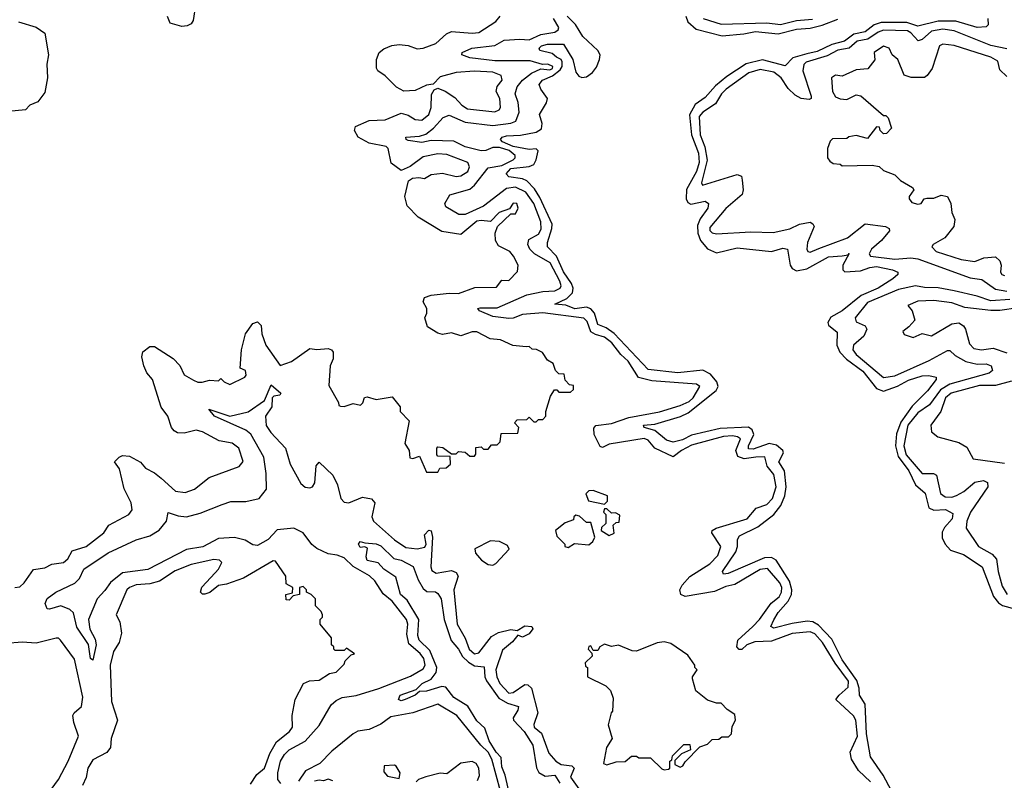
# Model space of a CAD drawing. Extents: x 2494106 to 2685573, y 758056 to 915185.
# Tile 196 of 256: x 2661055 to 2665364, y 806332 to 809659. Entities that reach past the tile are written whole.
import ezdxf

# ---------------------------------------------------------------- set-up
doc = ezdxf.new("R2010")
doc.units = 0

msp = doc.modelspace()

# ---------------------------------------------------------------- linework, layer by layer
at = {"layer": '0CON05XD'}
for points in [[(2661825, 809722.5), (2661814.3, 809655.7), (2661805, 809641.2), (2661787.9, 809632.1), (2661765, 809630), (2661714.1, 809644.1), (2661702.3, 809672.3)], [(2662114.3, 808284.3), (2662132.9, 808235), (2662195, 808146.2), (2662245, 808163.8), (2662325, 808221.2), (2662355, 808216.2), (2662405, 808220), (2662420, 808215), (2662427.5, 808205), (2662427.5, 808175), (2662413.3, 808145), (2662408.3, 808058.3), (2662450, 807985), (2662451.7, 807971.7), (2662458.3, 807968.3), (2662475, 807967.5), (2662515, 807980), (2662547, 807973), (2662557, 807983), (2662563.6, 808006.4), (2662575, 808010), (2662615, 807997.5), (2662685, 808010), (2662720, 807965), (2662720, 807945), (2662760, 807905), (2662740, 807805), (2662760, 807775), (2662763, 807743), (2662775, 807740), (2662805, 807750), (2662835, 807680), (2662885, 807680), (2662893, 807697), (2662921.7, 807698.3), (2662940, 807715), (2662938.3, 807748.3), (2662885, 807750), (2662880, 807755), (2662880, 807785), (2662885, 807790), (2662907, 807787), (2662945, 807760), (2662965, 807760), (2662975, 807770), (2663005, 807767.5), (2663025, 807750), (2663045, 807750), (2663051.7, 807758.3), (2663051.7, 807788.3), (2663075, 807790), (2663085, 807780), (2663105, 807780), (2663120, 807800), (2663145, 807800), (2663157, 807813), (2663161.7, 807848.3), (2663235, 807850), (2663240, 807875), (2663220, 807895), (2663231.7, 807908.3), (2663275, 807910), (2663285, 807920), (2663305, 807900), (2663315, 807900), (2663325, 807910), (2663345, 807910), (2663357.5, 807925), (2663357.5, 807945), (2663378.3, 808011.7), (2663395, 808040), (2663405, 808040), (2663415, 808030), (2663465, 808030), (2663478.3, 808041.7), (2663478.3, 808058.3), (2663461.7, 808061.7), (2663441.7, 808081.7), (2663438.3, 808108.3), (2663415, 808110), (2663400, 808125), (2663390, 808155), (2663365, 808170), (2663343, 808203), (2663317, 808217), (2663298.3, 808218.3), (2663285, 808230), (2663271.7, 808228.3), (2663213.6, 808233.6), (2663159.3, 808259.3), (2663113.6, 808263.6), (2663055, 808293.3), (2663035, 808293.8), (2662985, 808276.7), (2662945, 808288.8), (2662905, 808282.5), (2662885, 808287.5), (2662840, 808315), (2662827.5, 808355), (2662836.7, 808375), (2662836.7, 808395), (2662820, 808425), (2662826.7, 808443.3), (2662855, 808453.8), (2662935, 808463.3), (2662975, 808461.2), (2663047, 808487), (2663141.7, 808488.3), (2663165, 808520), (2663195, 808517.5), (2663233, 808557), (2663236.7, 808585), (2663216, 808625), (2663200, 808645), (2663150, 808670), (2663136.7, 808693.3), (2663136.2, 808725), (2663146.1, 808753.9), (2663205, 808810), (2663225, 808810), (2663236.2, 808835), (2663230, 808855), (2663215, 808856.7), (2663198.3, 808831.7), (2663153.3, 808815), (2663115, 808776.7), (2663075, 808781.2), (2663055, 808777.3), (2662985, 808718.8), (2662902.7, 808732.7), (2662798.8, 808795), (2662751.2, 808845), (2662740, 808885), (2662756.4, 808953.6), (2662773.6, 808966.4), (2662801.7, 808968.3), (2662826.1, 808963.9), (2662855, 808981.2), (2662905, 808987.5), (2662965, 808973.3), (2662985, 808975.8), (2663015.7, 808995), (2663024.2, 809015), (2663016.2, 809035), (2662925, 809070), (2662885, 809072.9), (2662820.9, 809059.1), (2662763.6, 809016.4), (2662725, 809000), (2662681.2, 809031.2), (2662667.5, 809095), (2662658.8, 809105), (2662585, 809119.2), (2662536.7, 809145), (2662520, 809175), (2662525, 809192.5), (2662585, 809218), (2662655, 809220.8), (2662725, 809250), (2662755, 809242), (2662785, 809221.9), (2662815, 809219.5), (2662845.4, 809245), (2662856.2, 809275), (2662857.7, 809332.3), (2662868.3, 809351.7), (2662885, 809360), (2662917, 809347), (2662958.9, 809318.9), (2662989.4, 809285), (2663015, 809268.5), (2663135, 809255.8), (2663153.8, 809265), (2663159.2, 809275), (2663155.6, 809315), (2663140, 809345), (2663143.9, 809366.1), (2663165.8, 809394.2), (2663162.5, 809415), (2663125, 809430), (2663045, 809434.4), (2662965, 809427.8), (2662895, 809409.2), (2662865, 809377.5), (2662835, 809373.3), (2662785, 809350), (2662736.4, 809346.4), (2662704, 809364), (2662655, 809413.3), (2662622.5, 809435), (2662617, 809447), (2662616.7, 809485), (2662627.5, 809515), (2662648.3, 809531.7), (2662683.6, 809546.4), (2662715, 809550), (2662755, 809546.2), (2662795, 809532), (2662820, 809535), (2662876.2, 809555), (2662923.2, 809596.8), (2662945, 809607.1), (2663035, 809599.4), (2663065, 809603.1), (2663138.3, 809651.7), (2663157.5, 809675)], [(2663337.7, 808742.3), (2663335.5, 808775.5), (2663305, 808855.3), (2663269.7, 808905), (2663225, 808926.3), (2663185, 808920), (2663085, 808843.6), (2663005, 808806.4), (2662977.1, 808807.1), (2662920.4, 808840.4), (2662915.6, 808855), (2662936.8, 808893.2), (2663025, 808917.9), (2663045.2, 808934.8), (2663105, 809011.2), (2663165, 809021.4), (2663214.3, 809045.7), (2663223.3, 809055), (2663223.8, 809065), (2663197.1, 809087.1), (2663155, 809100.6), (2663125, 809100), (2663095, 809086.3), (2663075, 809085.2), (2663005, 809102.8), (2662955, 809127.8), (2662855, 809130.4), (2662815, 809121.6), (2662755, 809130.6), (2662746.2, 809135), (2662745, 809145.8), (2662805, 809150), (2662831.9, 809158.1), (2662865.7, 809184.3), (2662908.9, 809231.1), (2662935, 809241.5), (2663005, 809211.2), (2663125, 809195.7), (2663205, 809206.5), (2663226.9, 809215), (2663241.3, 809255), (2663237.1, 809297.1), (2663223.8, 809335), (2663231.6, 809365), (2663255, 809394.6), (2663295, 809425.3), (2663335, 809444), (2663375, 809440.4), (2663386.4, 809445), (2663388.7, 809455), (2663366, 809465), (2663343.6, 809463.6), (2663288.4, 809478.4), (2663135, 809479.2), (2663025, 809492.2), (2662990, 809505), (2662991.2, 809515), (2663033.3, 809535), (2663135, 809546.3), (2663175, 809568.9), (2663244.3, 809574.3), (2663285, 809570.6), (2663335, 809594.3), (2663397.5, 809605), (2663411.8, 809615), (2663414.6, 809625), (2663391.6, 809665)], [(2664906.7, 806216.7), (2664833.9, 806355), (2664778.2, 806435), (2664760.4, 806535), (2664754.5, 806664.5), (2664730.4, 806705), (2664729.2, 806735), (2664718.4, 806768.4), (2664655, 806858.2), (2664608.9, 806948.9), (2664551, 807011), (2664525.5, 807025.5), (2664501.7, 807028.3), (2664435, 807018.1), (2664355, 806997.5), (2664342.9, 807005), (2664355.9, 807034.1), (2664375, 807065.4), (2664418.6, 807115), (2664432.4, 807145), (2664434.4, 807165), (2664423.2, 807203.2), (2664365.2, 807295.2), (2664345, 807306.8), (2664315, 807305.3), (2664155, 807236.9), (2664135, 807234.3), (2664131.4, 807245), (2664188.5, 807331.5), (2664196, 807355), (2664196.2, 807385), (2664205, 807401.9), (2664285, 807440.9), (2664356, 807494), (2664386.6, 807533.4), (2664403.6, 807576.4), (2664409.3, 807615), (2664401.8, 807685), (2664377.7, 807725), (2664397.5, 807765), (2664395.3, 807775), (2664367.5, 807797.5), (2664335, 807804.5), (2664265, 807780.8), (2664245, 807782.1), (2664244.3, 807795), (2664267.5, 807845), (2664260.8, 807865), (2664245, 807876.5), (2664121, 807871), (2663995, 807842.2), (2663955, 807821.6), (2663915, 807811.2), (2663885, 807820), (2663835, 807862.1), (2663787.5, 807875), (2663785, 807885.4), (2663835, 807890.4), (2663947.1, 807922.9), (2663980.8, 807939.2), (2664103.6, 808036.4), (2664111.2, 808055), (2664105.5, 808075.5), (2664078, 808108), (2664045, 808126.6), (2663935, 808114.3), (2663805, 808128.7), (2663656.8, 808286.8), (2663621.3, 808311.3), (2663584.6, 808325), (2663570.3, 808375), (2663555, 808394), (2663535, 808402.1), (2663485, 808394), (2663445, 808409.6), (2663396.7, 808415), (2663450.1, 808439.9), (2663474.1, 808464.1), (2663477.8, 808485), (2663470.3, 808505), (2663435, 808556.4), (2663404.6, 808624.5), (2663365.4, 808665), (2663364.7, 808685), (2663384.2, 808745), (2663384.7, 808765), (2663331.9, 808881.9), (2663308.6, 808918.6), (2663274.4, 808954.4), (2663255, 808963.6), (2663195, 808971.8), (2663184.2, 808984.2), (2663205, 809007.5), (2663285, 809017.5), (2663304.3, 809025), (2663315.8, 809045.8), (2663324.4, 809085), (2663314.5, 809094.5), (2663285, 809091.8), (2663215.3, 809104.7), (2663168, 809125), (2663158.8, 809135), (2663166.7, 809145), (2663185, 809150.5), (2663246, 809154), (2663315, 809166.8), (2663338, 809182), (2663342, 809205), (2663330, 809245), (2663360.4, 809295), (2663364.6, 809315), (2663335.4, 809355), (2663327.9, 809375), (2663343.1, 809395), (2663387.2, 809412.8), (2663420.9, 809439.1), (2663429.3, 809455), (2663429.3, 809475), (2663424.2, 809484.2), (2663404.4, 809494.4), (2663385, 809510.5), (2663331.2, 809525), (2663328, 809535), (2663338, 809545), (2663365, 809551.5), (2663435, 809551.5), (2663475.2, 809485.2), (2663488.9, 809428.9), (2663502.2, 809412.2), (2663515, 809406.9), (2663535, 809409.5), (2663562.3, 809427.7), (2663579.2, 809450.8), (2663592.8, 809485), (2663594.6, 809505), (2663585, 809524.4), (2663518.8, 809585), (2663487.6, 809637.6), (2663451.2, 809675)], [(2663970.7, 809675), (2663979.2, 809649.2), (2664015, 809617.9), (2664128.7, 809588.7), (2664223.4, 809596.6), (2664275, 809607.8), (2664375, 809597.6), (2664455, 809618), (2664515, 809621.6), (2664567.1, 809635), (2664635, 809661)], [(2664045.8, 809665), (2664125, 809639.3), (2664325, 809644.8), (2664385, 809638.4), (2664455, 809655.6), (2664525, 809661.6)], [(2665292.5, 809665), (2665293.6, 809636.4), (2665285, 809627.5), (2665245.7, 809624.3), (2665152.3, 809652.3), (2665075, 809653.2), (2664985, 809630.4), (2664937, 809646.9), (2664825, 809647.3), (2664793.9, 809636.1), (2664755, 809605.3), (2664704.8, 809595.2), (2664665, 809564.4), (2664609.6, 809550.3), (2664545, 809520.2), (2664500.4, 809510.4)], [(2661049.3, 809649.3), (2661127, 809627), (2661165, 809600), (2661181.2, 809505), (2661173.8, 809465), (2661176.7, 809405), (2661165, 809340), (2661135, 809300), (2661100, 809285), (2661080, 809265), (2661005, 809257.5)], [(2665375, 809530.9), (2665305, 809546.6), (2665145, 809610.2), (2665095, 809617.2), (2665045, 809608.8), (2665005, 809572.4), (2664986.9, 809566.9), (2664955, 809602.2), (2664940.1, 809610.1), (2664835, 809613.4), (2664811.3, 809605), (2664766.1, 809573.9), (2664720.4, 809565), (2664685.2, 809534.8), (2664635, 809525.5), (2664589, 809501), (2664496.3, 809473.7), (2664486.5, 809463.5), (2664482.6, 809435), (2664518.9, 809325), (2664518.6, 809315), (2664510.3, 809309.7), (2664475, 809314.7), (2664448.6, 809328.6), (2664418.1, 809358.1), (2664387.8, 809405), (2664355, 809429.5), (2664295, 809441.4), (2664246.4, 809426.4), (2664146.2, 809355), (2664126.2, 809335), (2664099.6, 809290.4), (2664044.4, 809255), (2664028.5, 809235), (2664033.2, 809155), (2664053.2, 809103.2), (2664063.3, 809045), (2664038.6, 808945), (2664043.3, 808935), (2664195, 808981.4), (2664214.2, 808974.2), (2664217.2, 808957.2), (2664220.9, 808915), (2664216.7, 808895), (2664145, 808833.1), (2664075, 808750), (2664075, 808737.5), (2664085, 808726.2), (2664105, 808722), (2664255, 808731.1), (2664352.3, 808727.7), (2664425, 808744.4), (2664467.5, 808765), (2664515, 808772.9), (2664526.5, 808766.5), (2664531.4, 808755), (2664502.1, 808685), (2664500, 808655), (2664504.6, 808644.6), (2664515, 808642.5), (2664552.1, 808658)], [(2665375, 809410), (2665345, 809440), (2665335, 809477.5), (2665305.5, 809495.5), (2665144.2, 809545.8), (2665095, 809552), (2665080, 809545), (2665048.8, 809445), (2665026.7, 809415), (2665015, 809406.2), (2664956.1, 809406.1), (2664926.1, 809416.1), (2664897.5, 809485), (2664872.5, 809505), (2664860, 809535), (2664835, 809543.3), (2664793.8, 809515), (2664797, 809483), (2664766.2, 809443.8), (2664715, 809440), (2664655, 809412.5), (2664625, 809416.7), (2664607.5, 809405), (2664612, 809345), (2664625, 809322), (2664645, 809312.5), (2664675, 809310), (2664715, 809330), (2664736.1, 809326.1), (2664835, 809240), (2664845, 809240), (2664855, 809230), (2664870, 809185), (2664848.3, 809161.7), (2664835, 809160), (2664820, 809175), (2664818.3, 809188.3), (2664805, 809190), (2664765, 809140), (2664715, 809152.5), (2664683, 809147), (2664675, 809140), (2664611.7, 809138.3), (2664601.7, 809128.3), (2664590, 809095), (2664590, 809055), (2664600.7, 809040.7), (2664615, 809030), (2664645, 809027.5), (2664655, 809020), (2664785, 809022.5), (2664817, 809017), (2664835, 809000), (2664885, 808980), (2664910, 808955), (2664962.5, 808925), (2664967.5, 808915), (2664947.5, 808885), (2664947.5, 808875), (2664959.3, 808859.3), (2664985, 808852.5), (2665000, 808855), (2665012.5, 808875), (2665025, 808878.8), (2665055, 808878.8), (2665088.3, 808891.7), (2665116, 808886), (2665130, 808855), (2665133.8, 808815), (2665146.7, 808785), (2665143.3, 808755), (2665103.3, 808705), (2665053.3, 808675), (2665046.7, 808665), (2665066.2, 808645), (2665175, 808610.6), (2665235, 808600.6), (2665275, 808617.5), (2665325, 808621.4), (2665345, 808603.8), (2665350.5, 808585), (2665346.9, 808555), (2665352.5, 808545), (2665365, 808540)], [(2664500.4, 809510.4), (2664437.9, 809492.1), (2664405, 809456.7), (2664305, 809482.8), (2664234, 809466), (2664149.3, 809410.7), (2664100.1, 809369.9), (2664055, 809319.2), (2664011.2, 809288.8), (2663986.7, 809243.3), (2663995.2, 809155), (2664025.9, 809075), (2664028.9, 809035), (2664017, 808995), (2663973.8, 808916.2), (2663971.8, 808875), (2663978.8, 808858.8), (2663991.5, 808851.5), (2664054.5, 808864.5), (2664069.4, 808855), (2664066.8, 808835), (2664032.4, 808787.6), (2664021.8, 808758.2), (2664022.4, 808725), (2664033.7, 808693.7), (2664065, 808656.5), (2664105, 808639.5), (2664195, 808661.2), (2664344.8, 808645.2), (2664395, 808659.6), (2664415, 808655.7), (2664426.4, 808585), (2664435, 808570.8), (2664455, 808560.6), (2664500.2, 808569.8), (2664595, 808622.4), (2664655, 808625.6), (2664680, 808630), (2664685, 808636.7), (2664656.9, 808585), (2664657.5, 808565), (2664666.7, 808556.7), (2664735, 808560.4), (2664775, 808575.3), (2664805, 808579.1), (2664875, 808565.5), (2664897.5, 808555), (2664897.5, 808545), (2664876.2, 808525), (2664811.4, 808485), (2664738, 808452), (2664655, 808385.4), (2664605, 808358.2), (2664591.2, 808335), (2664595, 808323.3), (2664632, 808292), (2664630.6, 808235), (2664644.5, 808204.4), (2664673.5, 808173.5), (2664745, 808122.2), (2664805, 808045.9), (2664835, 808034.7), (2664896.4, 808056.4), (2664945, 808081.9), (2665005, 808101.3), (2665033, 808103), (2665066, 808095), (2665065.5, 808085), (2665028.2, 808035), (2664960.9, 807969.1), (2664911.4, 807898.6), (2664892.4, 807847.5), (2664887.3, 807795), (2664899, 807749), (2664946.2, 807685), (2664974.8, 807624.8), (2665018.2, 807588.2), (2665033.2, 807523.3), (2665055, 807513.9), (2665106.7, 807516.7), (2665138.5, 807498.5), (2665135.4, 807475), (2665101.6, 807438.4), (2665092.4, 807417.6), (2665092.7, 807392.7), (2665104.8, 807364.8), (2665128.4, 807338.4), (2665185, 807319.5), (2665266.7, 807265), (2665316.6, 807136.6), (2665337.9, 807108), (2665356.6, 807096.6), (2665415, 807081.1)], [(2664552.1, 808658), (2664678.1, 808705), (2664755, 808766.7), (2664844.6, 808754.6), (2664860, 808745), (2664860.8, 808735), (2664826.9, 808693.1), (2664783.2, 808655), (2664772.9, 808635), (2664778.6, 808625), (2664885, 808611.5), (2664955, 808617), (2664985, 808613.5), (2665215, 808530.3), (2665265, 808523.2), (2665325, 808480.9), (2665375, 808471.8)], [(2664778.6, 806325), (2664725.5, 806375), (2664694.7, 806424.7), (2664690, 806455), (2664720.8, 806525), (2664713.5, 806595), (2664703.8, 806613.8), (2664627.1, 806685), (2664641.1, 806705), (2664680.7, 806739.3), (2664681.6, 806765), (2664623.7, 806843.7), (2664568.1, 806935), (2664535, 806972), (2664515, 806981.7), (2664435.5, 806974.5), (2664345, 806941), (2664271.9, 806938.1), (2664237.5, 806925), (2664215, 806904.4), (2664203.6, 806903.6), (2664193.5, 806915), (2664198.5, 806945), (2664262.8, 807005), (2664292.9, 807035), (2664343.3, 807106.7), (2664378.8, 807135), (2664388.8, 807155), (2664389.7, 807175), (2664382.1, 807195), (2664328.3, 807258.3), (2664295, 807254.7), (2664185, 807187.8), (2664145, 807179.6), (2664095, 807157.8), (2663966.6, 807136.6), (2663948, 807145), (2663944.5, 807164.4), (2663953.8, 807185), (2663987.3, 807222.7), (2664075, 807279.3), (2664110, 807315), (2664123.8, 807355), (2664084, 807415), (2664086, 807425), (2664103.3, 807435), (2664238.6, 807475), (2664278.4, 807521.6), (2664325, 807538.9), (2664350, 807565), (2664365.8, 807615), (2664355, 807669.2), (2664326.7, 807706.7), (2664316.4, 807746.4), (2664276.7, 807745), (2664225, 807737.5), (2664197.8, 807747.8), (2664188.6, 807775), (2664208.8, 807825), (2664196, 807835), (2664175, 807838.1), (2664135, 807836.3), (2663995, 807798.3), (2663951.2, 807775), (2663915, 807746.2), (2663834.2, 807784.2), (2663805, 807820), (2663787.4, 807827.4), (2663635, 807801.9), (2663605, 807787.9), (2663595, 807791.4), (2663569.2, 807845), (2663567.8, 807872.2), (2663576.5, 807883.5), (2663645, 807892.8), (2663721, 807919), (2663855, 807943.2), (2663945, 807970.9), (2663985, 807989.1), (2664002.1, 808005), (2664030.8, 808055), (2664016.7, 808065), (2663821.3, 808078.7), (2663763.4, 808093.4), (2663717.5, 808165), (2663685.2, 808195.2), (2663647, 808245), (2663615, 808270.4), (2663575, 808281.6), (2663555, 808294.2), (2663538.4, 808338.4), (2663523.5, 808353.4), (2663345, 808377.3), (2663255, 808369.3), (2663215, 808353.8), (2663195, 808352.4), (2663125, 808360.8), (2663066.9, 808385), (2663060, 808395), (2663070.8, 808399.2), (2663145, 808398.2), (2663275, 808456), (2663345, 808469.8), (2663397.1, 808472.9), (2663420.4, 808485), (2663424, 808495), (2663418.6, 808515), (2663376.3, 808595), (2663307.9, 808635), (2663288, 808655), (2663279.3, 808675), (2663282.6, 808697.4), (2663325, 808720.4), (2663337.7, 808742.3)], [(2665388, 808435), (2665305, 808428.7), (2665245, 808449.8), (2665145, 808472.6), (2665075, 808486), (2665015, 808487), (2664975, 808494.4), (2664900.7, 808479.3), (2664765, 808421.4), (2664711.1, 808355), (2664715, 808338), (2664755, 808320), (2664762.2, 808305), (2664749.4, 808275), (2664703.3, 808235), (2664700.9, 808215), (2664716.2, 808195), (2664835, 808094.5), (2664885, 808101.3), (2665035, 808168.4), (2665115, 808212.2), (2665125, 808211.9), (2665149.6, 808189.6), (2665195, 808163.5), (2665245, 808151.6), (2665285, 808154.2), (2665306.5, 808145), (2665312.7, 808125), (2665297.8, 808112.2), (2665125, 808065.2), (2665085, 808039.7), (2665036.9, 807975), (2664985, 807939.7), (2664942.2, 807885), (2664924.4, 807795), (2664934, 807755), (2665005, 807674.5), (2665054.3, 807674.3), (2665066.9, 807666.9), (2665085, 807586.2), (2665105, 807571.5), (2665135, 807570.4), (2665155, 807577.3), (2665186.4, 807595), (2665235, 807636.5), (2665273, 807643), (2665290, 807635), (2665292.2, 807615), (2665215.3, 807505), (2665199.5, 807465), (2665196.7, 807435), (2665251.1, 807355), (2665311.3, 807321.3), (2665329.9, 807299.9), (2665336.7, 807245), (2665355, 807181.2), (2665376.5, 807145)], [(2665425, 808398.4), (2665345, 808387.1), (2665305, 808387.6), (2665190.7, 808400.7), (2665135, 808420), (2665055, 808430.6), (2664985, 808427.5), (2664941.7, 808408.3), (2664960, 808385), (2664972.5, 808345), (2664946.7, 808315), (2664919.2, 808295), (2664925, 808281.4), (2664965, 808268.8), (2665005, 808286.2), (2665045, 808276.7), (2665135, 808328), (2665165, 808332.5), (2665185, 808319.2), (2665193.6, 808305), (2665211, 808241), (2665230.3, 808220.3), (2665264.6, 808215.3), (2665315, 808221.8), (2665375, 808202.1)], [(2661034.2, 807175), (2661055, 807178), (2661074.5, 807195.6), (2661115.9, 807254.1), (2661165, 807262), (2661195, 807278), (2661246.7, 807285), (2661265, 807301.2), (2661284.2, 807335.8), (2661346.2, 807355), (2661422.5, 807415), (2661445, 807447.5), (2661532.5, 807495), (2661547.5, 807515), (2661542.5, 807545), (2661512.5, 807607.5), (2661492.5, 807695), (2661470, 807725), (2661490, 807745), (2661505, 807752.5), (2661535, 807750), (2661583, 807723), (2661605, 807697.5), (2661645, 807677.5), (2661674, 807654), (2661736.4, 807596.4), (2661779.3, 807590.7), (2661820, 807605), (2661883.8, 807656.2), (2662015.9, 807704.1), (2662033.6, 807726.4), (2662013.3, 807785), (2661985, 807806.2), (2661927.5, 807817.5), (2661855, 807856), (2661827, 807863), (2661775, 807850), (2661745, 807852.5), (2661730.7, 807860.7), (2661720, 807875), (2661703.3, 807925), (2661674.1, 807964.1), (2661636, 808085), (2661611.2, 808115), (2661598.8, 808145), (2661590, 808185), (2661593.9, 808206.1), (2661625, 808230), (2661645, 808230), (2661726.4, 808176.4), (2661756.1, 808146.1), (2661775, 808106.2), (2661815, 808082.5), (2661835, 808073.8), (2661853.6, 808073.6), (2661885, 808082.5), (2661925, 808080), (2661935, 808090), (2661950, 808075), (2661975, 808063.3), (2662040, 808095), (2662046.4, 808103.6), (2662042.5, 808125), (2662020, 808135), (2662026.2, 808215), (2662043.8, 808285), (2662075, 808330), (2662095, 808337.5), (2662111.7, 808321.7), (2662114.3, 808284.3)], [(2662198.4, 806318.4), (2662184.6, 806335), (2662184.7, 806365), (2662196.6, 806415), (2662213.9, 806445), (2662235, 806465.3), (2662305, 806502.7), (2662365, 806571.8), (2662417.8, 806662.2), (2662439.7, 806680.3), (2662466.3, 806693.7), (2662527, 806703), (2662626.4, 806733.6), (2662765, 806786.7), (2662820.8, 806819.2), (2662829.2, 806835), (2662823.3, 806865), (2662807.1, 806887.1), (2662758.2, 806928.2), (2662749.5, 806970.5), (2662753.5, 807015), (2662747.4, 807035), (2662685, 807115.3), (2662645, 807147.5), (2662609.6, 807205), (2662585.8, 807225.8), (2662515, 807267.1), (2662474.5, 807305), (2662445, 807317.3), (2662405, 807322.8), (2662355, 807345.3), (2662333.3, 807363.3), (2662296.2, 807415), (2662254.8, 807434.8), (2662182.3, 807427.7), (2662142.7, 807385), (2662095, 807359.6), (2662075, 807361.8), (2662041.8, 807381.8), (2661995, 807394.2), (2661925, 807389.5), (2661856.5, 807353.5), (2661785, 807341.4), (2661615.8, 807254.2), (2661505, 807239.3), (2661452.2, 807197.8), (2661427.4, 807162.6), (2661394.7, 807125.3), (2661355.4, 807035), (2661362.6, 806992.6), (2661385, 806948.8), (2661390.4, 806925), (2661375, 806857.5), (2661364.5, 806865), (2661356.2, 806926.2), (2661305, 807002), (2661290.5, 807065), (2661275, 807079.5), (2661235, 807095.7), (2661185, 807080), (2661175, 807082.5), (2661166.7, 807105), (2661175, 807126.7), (2661213.8, 807155), (2661295.7, 807194.3), (2661316.9, 807215), (2661335.5, 807255), (2661442.9, 807327.2), (2661565, 807383.8), (2661625, 807401.8), (2661665, 807425.4), (2661697.9, 807465), (2661705, 807503.8), (2661748, 807488.1), (2661785, 807484.2), (2661845, 807499.7), (2661941.5, 807538.5), (2661978.7, 807551.3), (2662045, 807551.4), (2662102.3, 807565), (2662135.3, 807605), (2662134.3, 807674.3), (2662122.8, 807745), (2662066.2, 807846.2), (2662044, 807864), (2661908, 807925), (2661882.5, 807955), (2661975, 807925.3), (2662055, 807943.3), (2662126.8, 807993.2), (2662155, 808061.2), (2662197.5, 808025), (2662193.8, 808016.2), (2662167.6, 808012.4), (2662160, 808005), (2662158.2, 807965), (2662130.7, 807925), (2662133.5, 807883.5), (2662153.7, 807853.7), (2662218.2, 807785), (2662238.9, 807715), (2662285, 807630.9), (2662304.8, 807614.8), (2662325, 807610.7), (2662336.7, 807615), (2662346.8, 807633.3), (2662352.2, 807707.8), (2662365, 807722.9), (2662426.1, 807666.1), (2662446.1, 807625), (2662461.1, 807565), (2662475, 807548.2), (2662495, 807545.4), (2662555, 807570), (2662595, 807563.1), (2662608.6, 807545), (2662595.4, 807485), (2662602.9, 807465), (2662695, 807383.9), (2662745, 807350.9), (2662794.4, 807344.4), (2662828.3, 807351.7), (2662833.3, 807365), (2662826.7, 807405), (2662845, 807426), (2662855, 807423.8), (2662861.8, 807395), (2662854.6, 807265), (2662859.1, 807249.1), (2662877.5, 807237.5), (2662945, 807249.6), (2662965, 807240.6), (2662973.5, 807225), (2662954.2, 807165), (2662969.7, 807015), (2663004.3, 806954.3), (2663022.6, 806905), (2663044.8, 806884.9), (2663065, 806888.9), (2663119.6, 806960.4), (2663151, 806979), (2663205, 806990.8), (2663232.2, 806987.8), (2663265, 807007.6), (2663295.8, 807005), (2663300, 806995), (2663285, 806972), (2663255, 806958.2), (2663235, 806966.2), (2663212.2, 806937.8), (2663168.5, 806901.5), (2663138.1, 806815), (2663143.2, 806785), (2663156.8, 806755), (2663195, 806713.5), (2663215, 806716), (2663265, 806751.2), (2663279.1, 806749.1), (2663295.3, 806735.3), (2663322.4, 806627.6), (2663304.7, 806575.3), (2663306.2, 806565), (2663338.2, 806538.2), (2663371.2, 806451.2), (2663401.5, 806415), (2663425, 806400.8), (2663472, 806395), (2663481.9, 806385), (2663465.4, 806345), (2663501.5, 806295)], [(2665395, 808077.9), (2665325, 808059), (2665255, 808059), (2665131.5, 808025), (2665106.4, 808005), (2665086.7, 807945), (2665042.5, 807885), (2665045.7, 807855.7), (2665073.7, 807833.7), (2665165, 807809.6), (2665199.3, 807789.3), (2665227.5, 807737.5), (2665365, 807719.7)], [(2663615, 807540), (2663627, 807553), (2663626.7, 807576.7), (2663565, 807600), (2663545, 807597.5), (2663532.5, 807585), (2663543.9, 807553.9), (2663615, 807540)], [(2663635, 807402.5), (2663657, 807413), (2663652.5, 807447.5), (2663665, 807460), (2663678.3, 807461.7), (2663681.7, 807491.7), (2663661.7, 807501.7), (2663645, 807500), (2663625, 807520), (2663615, 807520), (2663610, 807505), (2663620, 807495), (2663620, 807455), (2663601.7, 807438.3), (2663600, 807425), (2663635, 807402.5)], [(2663455, 807350), (2663483, 807367), (2663545, 807362.5), (2663563, 807377), (2663572.5, 807395), (2663555, 807460), (2663535, 807460), (2663505, 807487.5), (2663488.3, 807491.7), (2663480, 807485), (2663478.3, 807471.7), (2663441.7, 807458.3), (2663400, 807425), (2663405, 807400), (2663440, 807365), (2663440, 807355), (2663455, 807350)], [(2663199.7, 806265), (2663179.5, 806355), (2663165, 806391.2), (2663161.8, 806431.8), (2663140, 806455), (2663109.6, 806505), (2663090.2, 806560.2), (2663055, 806591.5), (2663016.3, 806656.3), (2662955, 806694.5), (2662919.7, 806739.7), (2662902.9, 806742.9), (2662835, 806721.4), (2662805, 806720), (2662785, 806704), (2662742.5, 806685), (2662725, 806680), (2662712.5, 806685), (2662720, 806705), (2662790.7, 806729.3), (2662816.7, 806755), (2662855.5, 806774.4), (2662876.9, 806803.1), (2662880, 806825), (2662849.2, 806899.2), (2662802.7, 806945), (2662798.1, 806965), (2662801.4, 807035), (2662750.3, 807120.3), (2662722.2, 807145), (2662700.8, 807220.8), (2662648.8, 807255), (2662623.2, 807283.2), (2662575, 807293.8), (2662571.2, 807308.8), (2662577, 807347), (2662565, 807352.5), (2662545, 807350), (2662537.5, 807365), (2662545, 807376.7), (2662565, 807370), (2662615, 807365.8), (2662635, 807357.5), (2662692.2, 807302.2), (2662725, 807294.2), (2662777.3, 807267.3), (2662798.7, 807208.7), (2662821.4, 807171.4), (2662837.1, 807157.1), (2662875, 807156.9), (2662885, 807148.8), (2662898.9, 807125), (2662912.9, 807035), (2662942.7, 806942.7), (2662975, 806905.7), (2662993.3, 806873.3), (2663018.9, 806848.9), (2663045, 806832.5), (2663087.9, 806827.9), (2663090.4, 806785), (2663097.3, 806767.3), (2663151.3, 806691.3), (2663189.7, 806669.7), (2663237.5, 806655), (2663235, 806638.8), (2663214.5, 806605), (2663215.5, 806595), (2663262, 806545), (2663300.8, 806485), (2663317.1, 806387.1), (2663326.4, 806366.4), (2663355, 806350.5), (2663396.9, 806355), (2663419.4, 806319.4)], [(2663125, 807273.3), (2663139.3, 807280.7), (2663197, 807343), (2663189.3, 807359.3), (2663155, 807376.7), (2663115, 807380), (2663047.5, 807345), (2663050, 807325), (2663076.7, 807295), (2663105, 807276.2), (2663125, 807273.3)], [(2662064.5, 806315), (2662092.1, 806357.9), (2662126.7, 806385), (2662150.4, 806449.6), (2662179.4, 806500.6), (2662236.2, 806545), (2662248.8, 806565), (2662247.5, 806615), (2662260, 806685), (2662297.5, 806755), (2662323.6, 806766.4), (2662365, 806770), (2662410.4, 806799.5), (2662440, 806805), (2662475, 806840), (2662480, 806855), (2662505, 806880), (2662520, 806885), (2662485, 806910), (2662475, 806900), (2662435, 806900), (2662430, 806905), (2662430, 806915), (2662420, 806925), (2662420, 806955), (2662370, 807015), (2662370, 807035), (2662380, 807045), (2662380, 807055), (2662375, 807070), (2662350, 807095), (2662350, 807125), (2662330, 807145), (2662310, 807155), (2662310, 807165), (2662295, 807180), (2662280, 807175), (2662280, 807145), (2662251.7, 807138.3), (2662235, 807120), (2662221.7, 807121.7), (2662220, 807145), (2662248.3, 807151.7), (2662250, 807175), (2662221.7, 807191.7), (2662220, 807225), (2662175, 807290), (2662165, 807292.5), (2662035, 807216.7), (2661960.4, 807189.5), (2661925, 807184), (2661886.9, 807153.1), (2661865, 807145.8), (2661855, 807146.2), (2661846.2, 807155), (2661852.7, 807177.3), (2661910.2, 807239.8), (2661925.7, 807255), (2661940, 807285), (2661930, 807295), (2661905, 807298), (2661805, 807276), (2661735, 807248.6), (2661666.4, 807203.6), (2661625, 807191.4), (2661565, 807187.1), (2661535, 807175.8), (2661524, 807165), (2661477.5, 807055), (2661493.3, 807025), (2661500, 806975), (2661490, 806935), (2661465.7, 806895), (2661450.5, 806835), (2661456.3, 806676.3), (2661482.9, 806595), (2661455.6, 806515), (2661452.9, 806475), (2661436.7, 806453.3), (2661375, 806420.8), (2661353.6, 806385), (2661346.6, 806343.4), (2661330.2, 806309.8)], [(2661135.5, 806215), (2661224.6, 806335), (2661267.5, 806415), (2661312.2, 806525), (2661291.4, 806585), (2661287.5, 806615), (2661292.7, 806627.3), (2661326, 806654), (2661331.2, 806695), (2661295, 806861.2), (2661233.3, 806945), (2661225, 806953.3), (2661215, 806953.3), (2661127.7, 806932.3), (2661065.9, 806935.9), (2660995, 806930)], [(2663875, 806377.5), (2663895, 806380), (2663900, 806385), (2663900, 806415), (2663908.3, 806421.7), (2663911.7, 806438.3), (2663961.7, 806488.3), (2663988.3, 806488.3), (2663990, 806465), (2663951.7, 806448.3), (2663921.7, 806418.3), (2663921.7, 806401.7), (2663945, 806390), (2663957.5, 806395), (2663967, 806413), (2664031.7, 806478.3), (2664065, 806490), (2664085, 806510), (2664115, 806512.5), (2664128.3, 806521.7), (2664157.5, 806522.5), (2664170, 806535), (2664173, 806567), (2664187.5, 806595), (2664185, 806620), (2664151.7, 806641.7), (2664125, 806670), (2664105, 806670), (2664065, 806682.5), (2664013.6, 806723.6), (2664000, 806775), (2664000, 806785), (2664020, 806815), (2664010, 806825), (2664010, 806835), (2663979.3, 806879.3), (2663905, 806930), (2663875, 806937.5), (2663845, 806932.5), (2663755, 806896.7), (2663735, 806897.5), (2663675, 806922.5), (2663645, 806917.5), (2663615, 806927.5), (2663593.6, 806916.4), (2663585, 806900), (2663565, 806900), (2663555, 806920), (2663545, 806917.5), (2663542.5, 806905), (2663558.3, 806888.3), (2663560, 806875), (2663530, 806845), (2663531.7, 806831.7), (2663540, 806825), (2663540, 806785), (2663620, 806745), (2663640, 806725), (2663651.7, 806691.7), (2663650, 806635), (2663643, 806627), (2663630, 806575), (2663647.5, 806515), (2663623.3, 806475), (2663610, 806405), (2663625, 806400), (2663665, 806413.3), (2663705, 806413.8), (2663733, 806437), (2663755, 806437.5), (2663765, 806430), (2663815, 806430), (2663865, 806382.5), (2663875, 806377.5)], [(2663158.6, 806285), (2663121.5, 806425), (2663105, 806455.3), (2663072.9, 806485), (2662967.5, 806615), (2662885, 806664.3), (2662775, 806626.7), (2662679.8, 806610.2), (2662635, 806577.9), (2662585, 806554.2), (2662535, 806546.8), (2662514.8, 806535.2), (2662420.8, 806459.2), (2662368.4, 806405), (2662306.2, 806373.8), (2662275, 806327.5)], [(2662715, 806340), (2662720, 806365), (2662703, 806393), (2662695, 806397.5), (2662650, 806395), (2662648.3, 806368.3), (2662665, 806350), (2662715, 806340)], [(2663058.3, 806331.7), (2663067, 806353), (2663063.8, 806385), (2663053.3, 806405), (2663035, 806413.8), (2662985, 806406.7), (2662925, 806360), (2662895, 806362.5), (2662832.3, 806347.7), (2662800, 806335), (2662790, 806325)], [(2662425, 806330), (2662405, 806337.5), (2662385, 806330), (2662365, 806332.5), (2662345, 806327.5)]]:
    msp.add_lwpolyline(points, dxfattribs=at)

doc.saveas('drawing.dxf')
